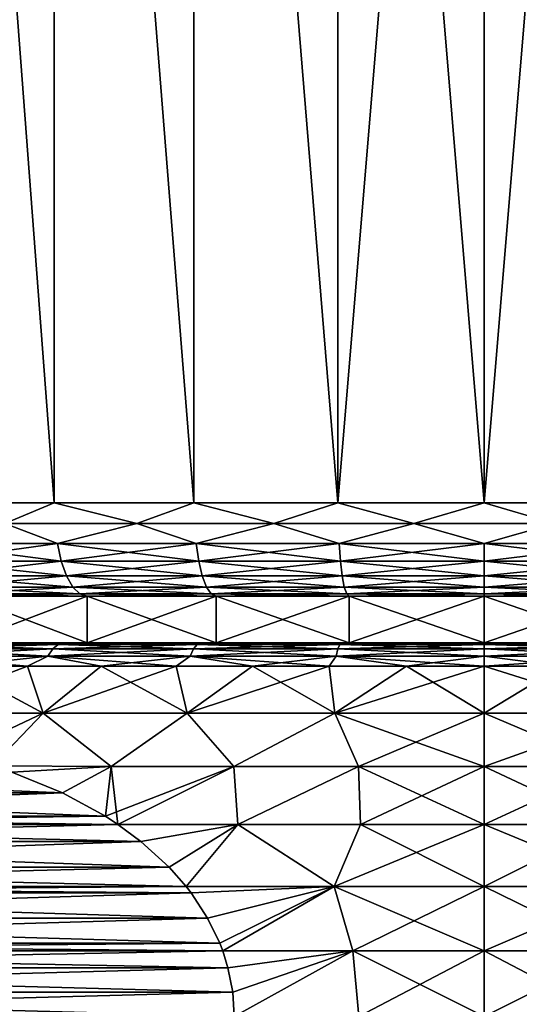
# Model space of a CAD drawing. Header units: metres. Extents: x -109 to 109, y -314 to 82.
# Tile 178 of 191: x 71.67 to 77.02, y 46.63 to 57.17. Entities that reach past the tile are written whole.
import ezdxf

# ---------------------------------------------------------------- set-up
doc = ezdxf.new("R2010")
doc.units = ezdxf.units.M
doc.layers.add('solid_504261_XXX', color=7, linetype='CONTINUOUS')

msp = doc.modelspace()

# ---------------------------------------------------------------- linework, layer by layer
at = {"layer": 'solid_504261_XXX'}
for points in [[(70.612213, 70.800003, 196.061127), (70.60611, 52, 196.057938), (72.037643, 52, 196.702209)], [(70.612213, 70.800003, 173.032883), (72.037643, 52, 172.391785), (70.60611, 52, 173.036072)], [(72.042473, 70.800003, 196.704041), (70.612213, 70.800003, 196.061127), (72.037643, 52, 196.702209)], [(70.612213, 70.800003, 173.032883), (72.042473, 70.800003, 172.389954), (72.037643, 52, 172.391785)], [(72.042473, 70.800003, 196.704041), (72.037643, 52, 196.702209), (73.5364, 52, 197.16925)], [(72.042473, 70.800003, 172.389954), (73.5364, 52, 171.924759), (72.037643, 52, 172.391785)], [(73.539749, 70.800003, 197.170059), (72.042473, 70.800003, 196.704041), (73.5364, 52, 197.16925)], [(72.042473, 70.800003, 172.389954), (73.539749, 70.800003, 171.92395), (73.5364, 52, 171.924759)], [(73.539749, 70.800003, 197.170059), (73.5364, 52, 197.16925), (75.080528, 52, 197.452209)], [(73.539749, 70.800003, 171.92395), (75.080528, 52, 171.641785), (73.5364, 52, 171.924759)], [(75.082237, 70.800003, 197.452423), (73.539749, 70.800003, 197.170059), (75.080528, 52, 197.452209)], [(73.539749, 70.800003, 171.92395), (75.082237, 70.800003, 171.641571), (75.080528, 52, 171.641785)], [(75.082237, 70.800003, 197.452423), (75.080528, 52, 197.452209), (76.647499, 52, 197.546997)], [(76.647499, 70.800003, 171.547012), (76.647499, 52, 171.546997), (75.080528, 52, 171.641785)], [(75.082237, 70.800003, 171.641571), (76.647499, 70.800003, 171.547012), (75.080528, 52, 171.641785)], [(76.647499, 70.800003, 197.546982), (75.082237, 70.800003, 197.452423), (76.647499, 52, 197.546997)], [(76.647499, 70.800003, 197.546982), (76.647499, 52, 197.546997), (78.214478, 52, 197.452209)], [(78.212769, 70.800003, 197.452423), (76.647499, 70.800003, 197.546982), (78.214478, 52, 197.452209)], [(78.212769, 70.800003, 171.641571), (78.214478, 52, 171.641785), (76.647499, 52, 171.546997)], [(76.647499, 70.800003, 171.547012), (78.212769, 70.800003, 171.641571), (76.647499, 52, 171.546997)], [(71.508392, 51.777477, 196.460785), (72.037643, 52, 196.702209), (70.60611, 52, 196.057938)], [(71.508392, 51.777477, 172.633209), (70.60611, 52, 173.036072), (72.037643, 52, 172.391785)], [(71.508392, 51.777477, 196.460785), (72.926247, 51.777477, 196.976852), (72.037643, 52, 196.702209)], [(72.926247, 51.777477, 172.117157), (71.508392, 51.777477, 172.633209), (72.037643, 52, 172.391785)], [(72.926247, 51.777477, 196.976852), (73.5364, 52, 197.16925), (72.037643, 52, 196.702209)], [(72.926247, 51.777477, 172.117157), (72.037643, 52, 172.391785), (73.5364, 52, 171.924759)], [(72.926247, 51.777477, 196.976852), (74.394424, 51.777477, 197.324814), (73.5364, 52, 197.16925)], [(74.394424, 51.777477, 171.769196), (72.926247, 51.777477, 172.117157), (73.5364, 52, 171.924759)], [(74.394424, 51.777477, 197.324814), (75.080528, 52, 197.452209), (73.5364, 52, 197.16925)], [(74.394424, 51.777477, 171.769196), (73.5364, 52, 171.924759), (75.080528, 52, 171.641785)], [(74.394424, 51.777477, 197.324814), (75.893074, 51.777477, 197.499969), (75.080528, 52, 197.452209)], [(75.893074, 51.777477, 171.594025), (74.394424, 51.777477, 171.769196), (75.080528, 52, 171.641785)], [(75.893074, 51.777477, 197.499969), (76.647499, 52, 197.546997), (75.080528, 52, 197.452209)], [(75.893074, 51.777477, 171.594025), (75.080528, 52, 171.641785), (76.647499, 52, 171.546997)], [(75.893074, 51.777477, 197.499969), (77.401924, 51.777477, 197.499969), (76.647499, 52, 197.546997)], [(77.401924, 51.777477, 171.594025), (75.893074, 51.777477, 171.594025), (76.647499, 52, 171.546997)], [(77.401924, 51.777477, 197.499969), (78.214478, 52, 197.452209), (76.647499, 52, 197.546997)], [(77.401924, 51.777477, 171.594025), (76.647499, 52, 171.546997), (78.214478, 52, 171.641785)], [(72.072784, 51.565914, 172.484482), (70.652168, 51.565914, 173.12384), (71.508392, 51.777477, 172.633209)], [(70.652168, 51.565914, 195.970154), (72.072784, 51.565914, 196.609528), (71.508392, 51.777477, 196.460785)], [(72.072784, 51.565914, 172.484482), (71.508392, 51.777477, 172.633209), (72.926247, 51.777477, 172.117157)], [(72.072784, 51.565914, 196.609528), (72.926247, 51.777477, 196.976852), (71.508392, 51.777477, 196.460785)], [(73.56012, 51.565914, 172.021011), (72.072784, 51.565914, 172.484482), (72.926247, 51.777477, 172.117157)], [(72.072784, 51.565914, 196.609528), (73.56012, 51.565914, 197.072998), (72.926247, 51.777477, 196.976852)], [(73.56012, 51.565914, 172.021011), (72.926247, 51.777477, 172.117157), (74.394424, 51.777477, 171.769196)], [(73.56012, 51.565914, 197.072998), (74.394424, 51.777477, 197.324814), (72.926247, 51.777477, 196.976852)], [(75.092468, 51.565914, 171.740189), (73.56012, 51.565914, 172.021011), (74.394424, 51.777477, 171.769196)], [(73.56012, 51.565914, 197.072998), (75.092468, 51.565914, 197.353806), (74.394424, 51.777477, 197.324814)], [(75.092468, 51.565914, 171.740189), (74.394424, 51.777477, 171.769196), (75.893074, 51.777477, 171.594025)], [(75.092468, 51.565914, 197.353806), (75.893074, 51.777477, 197.499969), (74.394424, 51.777477, 197.324814)], [(76.647499, 51.565914, 171.646133), (75.092468, 51.565914, 171.740189), (75.893074, 51.777477, 171.594025)], [(75.092468, 51.565914, 197.353806), (76.647499, 51.565914, 197.447876), (75.893074, 51.777477, 197.499969)], [(76.647499, 51.565914, 171.646133), (75.893074, 51.777477, 171.594025), (77.401924, 51.777477, 171.594025)], [(76.647499, 51.565914, 197.447876), (77.401924, 51.777477, 197.499969), (75.893074, 51.777477, 197.499969)], [(78.20253, 51.565914, 171.740189), (76.647499, 51.565914, 171.646133), (77.401924, 51.777477, 171.594025)], [(76.647499, 51.565914, 197.447876), (78.20253, 51.565914, 197.353806), (77.401924, 51.777477, 197.499969)], [(70.707619, 51.37616, 173.229492), (70.652168, 51.565914, 173.12384), (72.072784, 51.565914, 172.484482)], [(72.115097, 51.37616, 196.497955), (72.072784, 51.565914, 196.609528), (70.652168, 51.565914, 195.970154)], [(70.707619, 51.37616, 195.864502), (72.115097, 51.37616, 196.497955), (70.652168, 51.565914, 195.970154)], [(72.115097, 51.37616, 172.596039), (70.707619, 51.37616, 173.229492), (72.072784, 51.565914, 172.484482)], [(72.115097, 51.37616, 172.596039), (72.072784, 51.565914, 172.484482), (73.56012, 51.565914, 172.021011)], [(73.588676, 51.37616, 196.957138), (73.56012, 51.565914, 197.072998), (72.072784, 51.565914, 196.609528)], [(72.115097, 51.37616, 196.497955), (73.588676, 51.37616, 196.957138), (72.072784, 51.565914, 196.609528)], [(73.588676, 51.37616, 172.136856), (72.115097, 51.37616, 172.596039), (73.56012, 51.565914, 172.021011)], [(73.588676, 51.37616, 172.136856), (73.56012, 51.565914, 172.021011), (75.092468, 51.565914, 171.740189)], [(75.106857, 51.37616, 197.235367), (75.092468, 51.565914, 197.353806), (73.56012, 51.565914, 197.072998)], [(73.588676, 51.37616, 196.957138), (75.106857, 51.37616, 197.235367), (73.56012, 51.565914, 197.072998)], [(75.106857, 51.37616, 171.858643), (73.588676, 51.37616, 172.136856), (75.092468, 51.565914, 171.740189)], [(75.106857, 51.37616, 171.858643), (75.092468, 51.565914, 171.740189), (76.647499, 51.565914, 171.646133)], [(76.647499, 51.37616, 197.328552), (76.647499, 51.565914, 197.447876), (75.092468, 51.565914, 197.353806)], [(75.106857, 51.37616, 197.235367), (76.647499, 51.37616, 197.328552), (75.092468, 51.565914, 197.353806)], [(76.647499, 51.37616, 171.765442), (75.106857, 51.37616, 171.858643), (76.647499, 51.565914, 171.646133)], [(76.647499, 51.37616, 171.765442), (76.647499, 51.565914, 171.646133), (78.20253, 51.565914, 171.740189)], [(78.188148, 51.37616, 171.858643), (76.647499, 51.37616, 171.765442), (78.20253, 51.565914, 171.740189)], [(78.188148, 51.37616, 197.235367), (78.20253, 51.565914, 197.353806), (76.647499, 51.565914, 197.447876)], [(76.647499, 51.37616, 197.328552), (78.188148, 51.37616, 197.235367), (76.647499, 51.565914, 197.447876)], [(70.781319, 51.217751, 173.369919), (70.707619, 51.37616, 173.229492), (72.115097, 51.37616, 172.596039)], [(72.171333, 51.217751, 196.34967), (72.115097, 51.37616, 196.497955), (70.707619, 51.37616, 195.864502)], [(70.781319, 51.217751, 195.724075), (72.171333, 51.217751, 196.34967), (70.707619, 51.37616, 195.864502)], [(72.171333, 51.217751, 172.744324), (70.781319, 51.217751, 173.369919), (72.115097, 51.37616, 172.596039)], [(72.171333, 51.217751, 172.744324), (72.115097, 51.37616, 172.596039), (73.588676, 51.37616, 172.136856)], [(73.626625, 51.217751, 196.803162), (73.588676, 51.37616, 196.957138), (72.115097, 51.37616, 196.497955)], [(72.171333, 51.217751, 196.34967), (73.626625, 51.217751, 196.803162), (72.115097, 51.37616, 196.497955)], [(73.626625, 51.217751, 172.290833), (72.171333, 51.217751, 172.744324), (73.588676, 51.37616, 172.136856)], [(73.626625, 51.217751, 172.290833), (73.588676, 51.37616, 172.136856), (75.106857, 51.37616, 171.858643)], [(75.125969, 51.217751, 197.077927), (75.106857, 51.37616, 197.235367), (73.588676, 51.37616, 196.957138)], [(73.626625, 51.217751, 196.803162), (75.125969, 51.217751, 197.077927), (73.588676, 51.37616, 196.957138)], [(75.125969, 51.217751, 172.016068), (73.626625, 51.217751, 172.290833), (75.106857, 51.37616, 171.858643)], [(75.125969, 51.217751, 172.016068), (75.106857, 51.37616, 171.858643), (76.647499, 51.37616, 171.765442)], [(76.647499, 51.217751, 197.169968), (76.647499, 51.37616, 197.328552), (75.106857, 51.37616, 197.235367)], [(75.125969, 51.217751, 197.077927), (76.647499, 51.217751, 197.169968), (75.106857, 51.37616, 197.235367)], [(76.647499, 51.217751, 171.924042), (75.125969, 51.217751, 172.016068), (76.647499, 51.37616, 171.765442)], [(76.647499, 51.217751, 171.924042), (76.647499, 51.37616, 171.765442), (78.188148, 51.37616, 171.858643)], [(78.169029, 51.217751, 172.016068), (76.647499, 51.217751, 171.924042), (78.188148, 51.37616, 171.858643)], [(78.169029, 51.217751, 197.077927), (78.188148, 51.37616, 197.235367), (76.647499, 51.37616, 197.328552)], [(76.647499, 51.217751, 197.169968), (78.169029, 51.217751, 197.077927), (76.647499, 51.37616, 197.328552)], [(70.86956, 51.09864, 173.538055), (70.781319, 51.217751, 173.369919), (72.171333, 51.217751, 172.744324)], [(72.23867, 51.09864, 196.172134), (72.171333, 51.217751, 196.34967), (70.781319, 51.217751, 195.724075)], [(70.86956, 51.09864, 195.555939), (72.23867, 51.09864, 196.172134), (70.781319, 51.217751, 195.724075)], [(72.23867, 51.09864, 172.921875), (70.86956, 51.09864, 173.538055), (72.171333, 51.217751, 172.744324)], [(72.23867, 51.09864, 172.921875), (72.171333, 51.217751, 172.744324), (73.626625, 51.217751, 172.290833)], [(73.672073, 51.09864, 196.61879), (73.626625, 51.217751, 196.803162), (72.171333, 51.217751, 196.34967)], [(72.23867, 51.09864, 196.172134), (73.672073, 51.09864, 196.61879), (72.171333, 51.217751, 196.34967)], [(73.672073, 51.09864, 172.475204), (72.23867, 51.09864, 172.921875), (73.626625, 51.217751, 172.290833)], [(73.672073, 51.09864, 172.475204), (73.626625, 51.217751, 172.290833), (75.125969, 51.217751, 172.016068)], [(75.148857, 51.09864, 196.88942), (75.125969, 51.217751, 197.077927), (73.626625, 51.217751, 196.803162)], [(73.672073, 51.09864, 196.61879), (75.148857, 51.09864, 196.88942), (73.626625, 51.217751, 196.803162)], [(75.148857, 51.09864, 172.204575), (73.672073, 51.09864, 172.475204), (75.125969, 51.217751, 172.016068)], [(75.148857, 51.09864, 172.204575), (75.125969, 51.217751, 172.016068), (76.647499, 51.217751, 171.924042)], [(76.647499, 51.09864, 196.980072), (76.647499, 51.217751, 197.169968), (75.125969, 51.217751, 197.077927)], [(75.148857, 51.09864, 196.88942), (76.647499, 51.09864, 196.980072), (75.125969, 51.217751, 197.077927)], [(76.647499, 51.09864, 172.113922), (75.148857, 51.09864, 172.204575), (76.647499, 51.217751, 171.924042)], [(76.647499, 51.09864, 172.113922), (76.647499, 51.217751, 171.924042), (78.169029, 51.217751, 172.016068)], [(78.146141, 51.09864, 172.204575), (76.647499, 51.09864, 172.113922), (78.169029, 51.217751, 172.016068)], [(78.146141, 51.09864, 196.88942), (78.169029, 51.217751, 197.077927), (76.647499, 51.217751, 197.169968)], [(76.647499, 51.09864, 196.980072), (78.146141, 51.09864, 196.88942), (76.647499, 51.217751, 197.169968)], [(72.23867, 51.09864, 172.921875), (70.967918, 51.024822, 173.725464), (70.86956, 51.09864, 173.538055)], [(70.86956, 51.09864, 195.555939), (70.967918, 51.024822, 195.36853), (72.313721, 51.024822, 195.974228)], [(70.86956, 51.09864, 195.555939), (72.313721, 51.024822, 195.974228), (72.23867, 51.09864, 196.172134)], [(72.23867, 51.09864, 172.921875), (72.313721, 51.024822, 173.119766), (70.967918, 51.024822, 173.725464)], [(73.672073, 51.09864, 172.475204), (72.313721, 51.024822, 173.119766), (72.23867, 51.09864, 172.921875)], [(72.23867, 51.09864, 196.172134), (72.313721, 51.024822, 195.974228), (73.722725, 51.024822, 196.4133)], [(72.23867, 51.09864, 196.172134), (73.722725, 51.024822, 196.4133), (73.672073, 51.09864, 196.61879)], [(73.672073, 51.09864, 172.475204), (73.722725, 51.024822, 172.68071), (72.313721, 51.024822, 173.119766)], [(75.148857, 51.09864, 172.204575), (73.722725, 51.024822, 172.68071), (73.672073, 51.09864, 172.475204)], [(73.672073, 51.09864, 196.61879), (73.722725, 51.024822, 196.4133), (75.17437, 51.024822, 196.679321)], [(73.672073, 51.09864, 196.61879), (75.17437, 51.024822, 196.679321), (75.148857, 51.09864, 196.88942)], [(75.148857, 51.09864, 172.204575), (75.17437, 51.024822, 172.414688), (73.722725, 51.024822, 172.68071)], [(76.647499, 51.09864, 172.113922), (75.17437, 51.024822, 172.414688), (75.148857, 51.09864, 172.204575)], [(75.148857, 51.09864, 196.88942), (75.17437, 51.024822, 196.679321), (76.647499, 51.024822, 196.768433)], [(75.148857, 51.09864, 196.88942), (76.647499, 51.024822, 196.768433), (76.647499, 51.09864, 196.980072)], [(76.647499, 51.09864, 172.113922), (76.647499, 51.024822, 172.325577), (75.17437, 51.024822, 172.414688)], [(78.146141, 51.09864, 172.204575), (78.120628, 51.024822, 172.414688), (76.647499, 51.024822, 172.325577)], [(78.146141, 51.09864, 172.204575), (76.647499, 51.024822, 172.325577), (76.647499, 51.09864, 172.113922)], [(76.647499, 51.09864, 196.980072), (76.647499, 51.024822, 196.768433), (78.120628, 51.024822, 196.679321)], [(76.647499, 51.09864, 196.980072), (78.120628, 51.024822, 196.679321), (78.146141, 51.09864, 196.88942)], [(70.967918, 51.024822, 173.725464), (72.313721, 51.024822, 173.119766), (71.070801, 51, 173.921539)], [(70.967918, 51.024822, 195.36853), (71.070801, 51, 195.172455), (72.392387, 51, 195.767258)], [(72.313721, 51.024822, 195.974228), (70.967918, 51.024822, 195.36853), (72.392387, 51, 195.767258)], [(72.313721, 51.024822, 173.119766), (72.392387, 51, 173.326752), (71.070801, 51, 173.921539)], [(71.070831, 50.5, 173.921539), (71.070801, 51, 173.921539), (72.392387, 51, 173.326752)], [(72.392242, 50.5, 195.767197), (72.392387, 51, 195.767258), (71.070801, 51, 195.172455)], [(71.070831, 50.5, 195.172455), (72.392242, 50.5, 195.767197), (71.070801, 51, 195.172455)], [(72.392242, 50.5, 173.326813), (71.070831, 50.5, 173.921539), (72.392387, 51, 173.326752)], [(72.313721, 51.024822, 173.119766), (73.722725, 51.024822, 172.68071), (72.392387, 51, 173.326752)], [(72.313721, 51.024822, 195.974228), (72.392387, 51, 195.767258), (73.775703, 51, 196.198303)], [(73.722725, 51.024822, 196.4133), (72.313721, 51.024822, 195.974228), (73.775703, 51, 196.198303)], [(72.392242, 50.5, 173.326813), (72.392387, 51, 173.326752), (73.775703, 51, 172.895706)], [(73.775719, 50.5, 172.895706), (72.392242, 50.5, 173.326813), (73.775703, 51, 172.895706)], [(72.392242, 50.5, 195.767197), (73.775719, 50.5, 196.198288), (72.392387, 51, 195.767258)], [(73.722725, 51.024822, 172.68071), (73.775703, 51, 172.895706), (72.392387, 51, 173.326752)], [(73.775719, 50.5, 196.198288), (73.775703, 51, 196.198303), (72.392387, 51, 195.767258)], [(73.722725, 51.024822, 172.68071), (75.17437, 51.024822, 172.414688), (73.775703, 51, 172.895706)], [(73.722725, 51.024822, 196.4133), (73.775703, 51, 196.198303), (75.200874, 51, 196.459488)], [(75.17437, 51.024822, 196.679321), (73.722725, 51.024822, 196.4133), (75.200874, 51, 196.459488)], [(75.17437, 51.024822, 172.414688), (75.200874, 51, 172.634521), (73.775703, 51, 172.895706)], [(73.775719, 50.5, 172.895706), (73.775703, 51, 172.895706), (75.200874, 51, 172.634521)], [(75.201057, 50.5, 196.459503), (75.200874, 51, 196.459488), (73.775703, 51, 196.198303)], [(73.775719, 50.5, 196.198288), (75.201057, 50.5, 196.459503), (73.775703, 51, 196.198303)], [(75.201057, 50.5, 172.634491), (73.775719, 50.5, 172.895706), (75.200874, 51, 172.634521)], [(75.17437, 51.024822, 172.414688), (76.647499, 51.024822, 172.325577), (75.200874, 51, 172.634521)], [(75.17437, 51.024822, 196.679321), (75.200874, 51, 196.459488), (76.647499, 51, 196.546997)], [(76.647499, 51.024822, 196.768433), (75.17437, 51.024822, 196.679321), (76.647499, 51, 196.546997)], [(76.647499, 51.024822, 172.325577), (76.647499, 51, 172.546997), (75.200874, 51, 172.634521)], [(75.201057, 50.5, 172.634491), (75.200874, 51, 172.634521), (76.647499, 51, 172.546997)], [(76.647499, 50.5, 196.546982), (76.647499, 51, 196.546997), (75.200874, 51, 196.459488)], [(75.201057, 50.5, 196.459503), (76.647499, 50.5, 196.546982), (75.200874, 51, 196.459488)], [(76.647499, 50.5, 172.547012), (75.201057, 50.5, 172.634491), (76.647499, 51, 172.546997)], [(78.120628, 51.024822, 172.414688), (78.094124, 51, 172.634521), (76.647499, 51, 172.546997)], [(76.647499, 51.024822, 172.325577), (78.120628, 51.024822, 172.414688), (76.647499, 51, 172.546997)], [(76.647499, 51.024822, 196.768433), (76.647499, 51, 196.546997), (78.094124, 51, 196.459488)], [(78.120628, 51.024822, 196.679321), (76.647499, 51.024822, 196.768433), (78.094124, 51, 196.459488)], [(76.647499, 50.5, 172.547012), (76.647499, 51, 172.546997), (78.094124, 51, 172.634521)], [(78.093941, 50.5, 172.634491), (76.647499, 50.5, 172.547012), (78.094124, 51, 172.634521)], [(78.093941, 50.5, 196.459503), (78.094124, 51, 196.459488), (76.647499, 51, 196.546997)], [(76.647499, 50.5, 196.546982), (78.093941, 50.5, 196.459503), (76.647499, 51, 196.546997)], [(72.023766, 50.435352, 171.33313), (71.9701, 50.356464, 171.179764), (70.502861, 50.356464, 171.787521)], [(70.573357, 50.435352, 171.933914), (72.023766, 50.435352, 171.33313), (70.502861, 50.356464, 171.787521)], [(70.573357, 50.435352, 197.160095), (70.502861, 50.356464, 197.306473), (71.9701, 50.356464, 197.91423)], [(70.526184, 50.5, 196.742737), (71.98381, 50.5, 197.371048), (71.070831, 50.5, 195.172455)], [(71.98381, 50.5, 171.722946), (70.526184, 50.5, 172.351257), (71.070831, 50.5, 173.921539)], [(70.648857, 50.483723, 197.003296), (71.98381, 50.5, 197.371048), (70.526184, 50.5, 196.742737)], [(70.648857, 50.483723, 172.090698), (70.526184, 50.5, 172.351257), (71.98381, 50.5, 171.722946)], [(72.081245, 50.483723, 171.497391), (72.023766, 50.435352, 171.33313), (70.573357, 50.435352, 171.933914)], [(70.648857, 50.483723, 172.090698), (72.081245, 50.483723, 171.497391), (70.573357, 50.435352, 171.933914)], [(70.648857, 50.483723, 197.003296), (70.573357, 50.435352, 197.160095), (72.023766, 50.435352, 197.760864)], [(72.023766, 50.435352, 197.760864), (70.573357, 50.435352, 197.160095), (71.9701, 50.356464, 197.91423)], [(72.081245, 50.483723, 197.596619), (71.98381, 50.5, 197.371048), (70.648857, 50.483723, 197.003296)], [(70.648857, 50.483723, 172.090698), (71.98381, 50.5, 171.722946), (72.081245, 50.483723, 171.497391)], [(72.081245, 50.483723, 197.596619), (70.648857, 50.483723, 197.003296), (72.023766, 50.435352, 197.760864)], [(71.98381, 50.5, 197.371048), (72.392242, 50.5, 195.767197), (71.070831, 50.5, 195.172455)], [(71.98381, 50.5, 171.722946), (71.070831, 50.5, 173.921539), (72.392242, 50.5, 173.326813)], [(73.532326, 50.435352, 170.898529), (73.49617, 50.356464, 170.740112), (71.9701, 50.356464, 171.179764)], [(72.023766, 50.435352, 171.33313), (73.532326, 50.435352, 170.898529), (71.9701, 50.356464, 171.179764)], [(72.023766, 50.435352, 197.760864), (71.9701, 50.356464, 197.91423), (73.49617, 50.356464, 198.353882)], [(71.98381, 50.5, 197.371048), (73.504211, 50.5, 197.82579), (72.392242, 50.5, 195.767197)], [(73.504211, 50.5, 171.268204), (71.98381, 50.5, 171.722946), (72.392242, 50.5, 173.326813)], [(72.081245, 50.483723, 197.596619), (73.504211, 50.5, 197.82579), (71.98381, 50.5, 197.371048)], [(72.081245, 50.483723, 171.497391), (71.98381, 50.5, 171.722946), (73.504211, 50.5, 171.268204)], [(73.571045, 50.483723, 171.068176), (73.532326, 50.435352, 170.898529), (72.023766, 50.435352, 171.33313)], [(72.081245, 50.483723, 171.497391), (73.571045, 50.483723, 171.068176), (72.023766, 50.435352, 171.33313)], [(72.081245, 50.483723, 197.596619), (72.023766, 50.435352, 197.760864), (73.532326, 50.435352, 198.19548)], [(73.532326, 50.435352, 198.19548), (72.023766, 50.435352, 197.760864), (73.49617, 50.356464, 198.353882)], [(73.571045, 50.483723, 198.025818), (73.504211, 50.5, 197.82579), (72.081245, 50.483723, 197.596619)], [(72.081245, 50.483723, 171.497391), (73.504211, 50.5, 171.268204), (73.571045, 50.483723, 171.068176)], [(73.571045, 50.483723, 198.025818), (72.081245, 50.483723, 197.596619), (73.532326, 50.435352, 198.19548)], [(73.504211, 50.5, 197.82579), (73.775719, 50.5, 196.198288), (72.392242, 50.5, 195.767197)], [(73.504211, 50.5, 171.268204), (72.392242, 50.5, 173.326813), (73.775719, 50.5, 172.895706)], [(75.080055, 50.435352, 170.635559), (75.061867, 50.356464, 170.474091), (73.49617, 50.356464, 170.740112)], [(73.532326, 50.435352, 170.898529), (75.080055, 50.435352, 170.635559), (73.49617, 50.356464, 170.740112)], [(73.532326, 50.435352, 198.19548), (73.49617, 50.356464, 198.353882), (75.061867, 50.356464, 198.619904)], [(73.504211, 50.5, 197.82579), (75.067711, 50.5, 198.100967), (73.775719, 50.5, 196.198288)], [(75.067711, 50.5, 170.993027), (73.504211, 50.5, 171.268204), (73.775719, 50.5, 172.895706)], [(73.571045, 50.483723, 198.025818), (75.067711, 50.5, 198.100967), (73.504211, 50.5, 197.82579)], [(73.571045, 50.483723, 171.068176), (73.504211, 50.5, 171.268204), (75.067711, 50.5, 170.993027)], [(75.099541, 50.483723, 170.808472), (75.080055, 50.435352, 170.635559), (73.532326, 50.435352, 170.898529)], [(73.571045, 50.483723, 171.068176), (75.099541, 50.483723, 170.808472), (73.532326, 50.435352, 170.898529)], [(73.571045, 50.483723, 198.025818), (73.532326, 50.435352, 198.19548), (75.080055, 50.435352, 198.45845)], [(75.080055, 50.435352, 198.45845), (73.532326, 50.435352, 198.19548), (75.061867, 50.356464, 198.619904)], [(75.099541, 50.483723, 198.285522), (75.067711, 50.5, 198.100967), (73.571045, 50.483723, 198.025818)], [(73.571045, 50.483723, 171.068176), (75.067711, 50.5, 170.993027), (75.099541, 50.483723, 170.808472)], [(75.099541, 50.483723, 198.285522), (73.571045, 50.483723, 198.025818), (75.080055, 50.435352, 198.45845)], [(75.067711, 50.5, 198.100967), (75.201057, 50.5, 196.459503), (73.775719, 50.5, 196.198288)], [(75.067711, 50.5, 170.993027), (73.775719, 50.5, 172.895706), (75.201057, 50.5, 172.634491)], [(76.647499, 50.435352, 170.547531), (76.647499, 50.356464, 170.38504), (75.061867, 50.356464, 170.474091)], [(75.080055, 50.435352, 170.635559), (76.647499, 50.435352, 170.547531), (75.061867, 50.356464, 170.474091)], [(75.080055, 50.435352, 198.45845), (75.061867, 50.356464, 198.619904), (76.647499, 50.356464, 198.708954)], [(75.067711, 50.5, 198.100967), (76.647499, 50.5, 198.192749), (75.201057, 50.5, 196.459503)], [(75.067711, 50.5, 170.993027), (75.201057, 50.5, 172.634491), (76.647499, 50.5, 172.547012)], [(76.647499, 50.5, 170.901245), (75.067711, 50.5, 170.993027), (76.647499, 50.5, 172.547012)], [(76.647499, 50.483723, 198.372452), (76.647499, 50.5, 198.192749), (75.067711, 50.5, 198.100967)], [(75.099541, 50.483723, 198.285522), (76.647499, 50.483723, 198.372452), (75.067711, 50.5, 198.100967)], [(75.099541, 50.483723, 170.808472), (75.067711, 50.5, 170.993027), (76.647499, 50.5, 170.901245)], [(75.099541, 50.483723, 198.285522), (75.080055, 50.435352, 198.45845), (76.647499, 50.435352, 198.546478)], [(76.647499, 50.483723, 170.721542), (76.647499, 50.435352, 170.547531), (75.080055, 50.435352, 170.635559)], [(75.099541, 50.483723, 170.808472), (76.647499, 50.483723, 170.721542), (75.080055, 50.435352, 170.635559)], [(75.080055, 50.435352, 198.45845), (76.647499, 50.356464, 198.708954), (76.647499, 50.435352, 198.546478)], [(75.099541, 50.483723, 170.808472), (76.647499, 50.5, 170.901245), (76.647499, 50.483723, 170.721542)], [(75.099541, 50.483723, 198.285522), (76.647499, 50.435352, 198.546478), (76.647499, 50.483723, 198.372452)], [(76.647499, 50.5, 198.192749), (76.647499, 50.5, 196.546982), (75.201057, 50.5, 196.459503)], [(78.227287, 50.5, 198.100967), (78.093941, 50.5, 196.459503), (76.647499, 50.5, 196.546982)], [(78.227287, 50.5, 198.100967), (76.647499, 50.5, 196.546982), (76.647499, 50.5, 198.192749)], [(76.647499, 50.5, 170.901245), (76.647499, 50.5, 172.547012), (78.093941, 50.5, 172.634491)], [(78.227287, 50.5, 170.993027), (76.647499, 50.5, 170.901245), (78.093941, 50.5, 172.634491)], [(78.195457, 50.483723, 198.285522), (78.227287, 50.5, 198.100967), (76.647499, 50.5, 198.192749)], [(78.195457, 50.483723, 198.285522), (76.647499, 50.5, 198.192749), (76.647499, 50.483723, 198.372452)], [(76.647499, 50.483723, 170.721542), (76.647499, 50.5, 170.901245), (78.227287, 50.5, 170.993027)], [(78.195457, 50.483723, 170.808472), (76.647499, 50.483723, 170.721542), (78.227287, 50.5, 170.993027)], [(78.214943, 50.435352, 198.45845), (76.647499, 50.483723, 198.372452), (76.647499, 50.435352, 198.546478)], [(78.195457, 50.483723, 170.808472), (76.647499, 50.435352, 170.547531), (76.647499, 50.483723, 170.721542)], [(78.195457, 50.483723, 170.808472), (78.214943, 50.435352, 170.635559), (76.647499, 50.435352, 170.547531)], [(78.195457, 50.483723, 198.285522), (76.647499, 50.483723, 198.372452), (78.214943, 50.435352, 198.45845)], [(78.214943, 50.435352, 170.635559), (76.647499, 50.356464, 170.38504), (76.647499, 50.435352, 170.547531)], [(78.214943, 50.435352, 170.635559), (78.233139, 50.356464, 170.474091), (76.647499, 50.356464, 170.38504)], [(78.233139, 50.356464, 198.619904), (76.647499, 50.435352, 198.546478), (76.647499, 50.356464, 198.708954)], [(78.214943, 50.435352, 198.45845), (76.647499, 50.435352, 198.546478), (78.233139, 50.356464, 198.619904)], [(70.502861, 50.356464, 171.787521), (71.9701, 50.356464, 171.179764), (70.980713, 50.25, 171.409912)], [(70.502861, 50.356464, 197.306473), (70.980713, 50.25, 197.684097), (71.75415, 50.25, 197.991364)], [(71.9701, 50.356464, 197.91423), (70.502861, 50.356464, 197.306473), (71.75415, 50.25, 197.991364)], [(71.9701, 50.356464, 171.179764), (71.75415, 50.25, 171.102646), (70.980713, 50.25, 171.409912)], [(71.9701, 50.356464, 171.179764), (72.544151, 50.25, 170.840866), (71.75415, 50.25, 171.102646)], [(71.9701, 50.356464, 197.91423), (71.75415, 50.25, 197.991364), (72.544151, 50.25, 198.253143)], [(71.9701, 50.356464, 171.179764), (73.49617, 50.356464, 170.740112), (72.544151, 50.25, 170.840866)], [(71.9701, 50.356464, 197.91423), (72.544151, 50.25, 198.253143), (73.348038, 50.25, 198.468536)], [(73.49617, 50.356464, 198.353882), (71.9701, 50.356464, 197.91423), (73.348038, 50.25, 198.468536)], [(73.49617, 50.356464, 170.740112), (73.348038, 50.25, 170.625458), (72.544151, 50.25, 170.840866)], [(73.49617, 50.356464, 170.740112), (74.163086, 50.25, 170.457169), (73.348038, 50.25, 170.625458)], [(73.49617, 50.356464, 198.353882), (73.348038, 50.25, 198.468536), (74.163086, 50.25, 198.636826)], [(73.49617, 50.356464, 170.740112), (75.061867, 50.356464, 170.474091), (74.163086, 50.25, 170.457169)], [(73.49617, 50.356464, 198.353882), (74.163086, 50.25, 198.636826), (74.986534, 50.25, 198.757446)], [(75.061867, 50.356464, 198.619904), (73.49617, 50.356464, 198.353882), (74.986534, 50.25, 198.757446)], [(75.061867, 50.356464, 170.474091), (74.986534, 50.25, 170.336548), (74.163086, 50.25, 170.457169)], [(75.061867, 50.356464, 170.474091), (75.815613, 50.25, 170.264023), (74.986534, 50.25, 170.336548)], [(75.061867, 50.356464, 198.619904), (74.986534, 50.25, 198.757446), (75.815613, 50.25, 198.829987)], [(75.061867, 50.356464, 170.474091), (76.647499, 50.356464, 170.38504), (75.815613, 50.25, 170.264023)], [(75.061867, 50.356464, 198.619904), (75.815613, 50.25, 198.829987), (76.647499, 50.25, 198.854187)], [(76.647499, 50.356464, 198.708954), (75.061867, 50.356464, 198.619904), (76.647499, 50.25, 198.854187)], [(76.647499, 50.356464, 170.38504), (76.647499, 50.25, 170.239807), (75.815613, 50.25, 170.264023)], [(78.233139, 50.356464, 170.474091), (76.647499, 50.25, 170.239807), (76.647499, 50.356464, 170.38504)], [(78.233139, 50.356464, 170.474091), (77.479385, 50.25, 170.264023), (76.647499, 50.25, 170.239807)], [(77.479385, 50.25, 198.829987), (76.647499, 50.356464, 198.708954), (76.647499, 50.25, 198.854187)], [(78.233139, 50.356464, 198.619904), (76.647499, 50.356464, 198.708954), (77.479385, 50.25, 198.829987)], [(71.75415, 50.25, 171.102646), (71.921043, 49.746708, 170.519379), (70.432098, 49.746708, 171.112625)], [(70.980713, 50.25, 171.409912), (71.75415, 50.25, 171.102646), (70.432098, 49.746708, 171.112625)], [(70.980713, 50.25, 197.684097), (70.432098, 49.746708, 197.981369), (71.921043, 49.746708, 198.574615)], [(71.75415, 50.25, 197.991364), (70.980713, 50.25, 197.684097), (71.921043, 49.746708, 198.574615)], [(71.75415, 50.25, 171.102646), (72.544151, 50.25, 170.840866), (71.921043, 49.746708, 170.519379)], [(72.544151, 50.25, 198.253143), (71.75415, 50.25, 197.991364), (71.921043, 49.746708, 198.574615)], [(73.348038, 50.25, 170.625458), (73.465401, 49.746708, 170.090591), (71.921043, 49.746708, 170.519379)], [(72.544151, 50.25, 170.840866), (73.348038, 50.25, 170.625458), (71.921043, 49.746708, 170.519379)], [(72.544151, 50.25, 198.253143), (71.921043, 49.746708, 198.574615), (73.465401, 49.746708, 199.003418)], [(73.348038, 50.25, 198.468536), (72.544151, 50.25, 198.253143), (73.465401, 49.746708, 199.003418)], [(73.348038, 50.25, 170.625458), (74.163086, 50.25, 170.457169), (73.465401, 49.746708, 170.090591)], [(74.163086, 50.25, 198.636826), (73.348038, 50.25, 198.468536), (73.465401, 49.746708, 199.003418)], [(74.986534, 50.25, 170.336548), (75.047073, 49.746708, 169.831284), (73.465401, 49.746708, 170.090591)], [(74.163086, 50.25, 170.457169), (74.986534, 50.25, 170.336548), (73.465401, 49.746708, 170.090591)], [(74.163086, 50.25, 198.636826), (73.465401, 49.746708, 199.003418), (75.047073, 49.746708, 199.262711)], [(74.986534, 50.25, 198.757446), (74.163086, 50.25, 198.636826), (75.047073, 49.746708, 199.262711)], [(74.986534, 50.25, 170.336548), (75.815613, 50.25, 170.264023), (75.047073, 49.746708, 169.831284)], [(75.815613, 50.25, 198.829987), (74.986534, 50.25, 198.757446), (75.047073, 49.746708, 199.262711)], [(76.647499, 50.25, 170.239807), (76.647499, 49.746708, 169.744522), (75.047073, 49.746708, 169.831284)], [(75.815613, 50.25, 170.264023), (76.647499, 50.25, 170.239807), (75.047073, 49.746708, 169.831284)], [(75.815613, 50.25, 198.829987), (75.047073, 49.746708, 199.262711), (76.647499, 49.746708, 199.349487)], [(76.647499, 50.25, 198.854187), (75.815613, 50.25, 198.829987), (76.647499, 49.746708, 199.349487)], [(77.479385, 50.25, 170.264023), (76.647499, 49.746708, 169.744522), (76.647499, 50.25, 170.239807)], [(77.479385, 50.25, 170.264023), (78.247932, 49.746708, 169.831284), (76.647499, 49.746708, 169.744522)], [(78.247932, 49.746708, 199.262711), (76.647499, 50.25, 198.854187), (76.647499, 49.746708, 199.349487)], [(77.479385, 50.25, 198.829987), (76.647499, 50.25, 198.854187), (78.247932, 49.746708, 199.262711)], [(70.432098, 49.746708, 171.112625), (71.921043, 49.746708, 170.519379), (70.959267, 49.295853, 170.51059)], [(71.376678, 49.182835, 198.824402), (71.921043, 49.746708, 198.574615), (70.432098, 49.746708, 197.981369)], [(71.921043, 49.746708, 170.519379), (71.376678, 49.182835, 170.269608), (70.959267, 49.295853, 170.51059)], [(71.921043, 49.746708, 170.519379), (72.649216, 49.178066, 169.859161), (71.376678, 49.182835, 170.269608)], [(71.376678, 49.182835, 198.824402), (72.649216, 49.178066, 199.234848), (71.921043, 49.746708, 198.574615)], [(71.921043, 49.746708, 170.519379), (73.465401, 49.746708, 170.090591), (72.649216, 49.178066, 169.859161)], [(72.649216, 49.178066, 199.234848), (73.465401, 49.746708, 199.003418), (71.921043, 49.746708, 198.574615)], [(73.465401, 49.746708, 170.090591), (73.964424, 49.178066, 169.563004), (72.649216, 49.178066, 169.859161)], [(72.649216, 49.178066, 199.234848), (73.964424, 49.178066, 199.530991), (73.465401, 49.746708, 199.003418)], [(73.465401, 49.746708, 170.090591), (75.047073, 49.746708, 169.831284), (73.964424, 49.178066, 169.563004)], [(73.964424, 49.178066, 199.530991), (75.047073, 49.746708, 199.262711), (73.465401, 49.746708, 199.003418)], [(75.047073, 49.746708, 169.831284), (75.300682, 49.178066, 169.384384), (73.964424, 49.178066, 169.563004)], [(73.964424, 49.178066, 199.530991), (75.300682, 49.178066, 199.709625), (75.047073, 49.746708, 199.262711)], [(75.047073, 49.746708, 169.831284), (76.647499, 49.746708, 169.744522), (75.300682, 49.178066, 169.384384)], [(76.647499, 49.178066, 199.769318), (76.647499, 49.746708, 199.349487), (75.047073, 49.746708, 199.262711)], [(75.300682, 49.178066, 199.709625), (76.647499, 49.178066, 199.769318), (75.047073, 49.746708, 199.262711)], [(76.647499, 49.746708, 169.744522), (76.647499, 49.178066, 169.324677), (75.300682, 49.178066, 169.384384)], [(78.247932, 49.746708, 169.831284), (76.647499, 49.178066, 169.324677), (76.647499, 49.746708, 169.744522)], [(77.994316, 49.178066, 169.384384), (76.647499, 49.178066, 169.324677), (78.247932, 49.746708, 169.831284)], [(77.994316, 49.178066, 199.709625), (76.647499, 49.746708, 199.349487), (76.647499, 49.178066, 199.769318)], [(78.247932, 49.746708, 199.262711), (76.647499, 49.746708, 199.349487), (77.994316, 49.178066, 199.709625)], [(71.583611, 49.115196, 170.150131), (71.376678, 49.182835, 170.269608), (72.649216, 49.178066, 169.859161)], [(71.583618, 49.115196, 198.943878), (72.649216, 49.178066, 199.234848), (71.376678, 49.182835, 198.824402)], [(72.127686, 48.893906, 169.836014), (71.583611, 49.115196, 170.150131), (72.649216, 49.178066, 169.859161)], [(72.127693, 48.893902, 199.257996), (72.649216, 49.178066, 199.234848), (71.583618, 49.115196, 198.943878)], [(72.127686, 48.893906, 169.836014), (72.649216, 49.178066, 169.859161), (72.588753, 48.64328, 169.569809)], [(72.127693, 48.893902, 199.257996), (72.588753, 48.64328, 199.524185), (72.649216, 49.178066, 199.234848)], [(72.588753, 48.64328, 169.569809), (72.649216, 49.178066, 169.859161), (73.964424, 49.178066, 169.563004)], [(72.588753, 48.64328, 169.569809), (73.964424, 49.178066, 169.563004), (72.722046, 48.556458, 169.492859)], [(72.588753, 48.64328, 199.524185), (72.722046, 48.556458, 199.601151), (72.649216, 49.178066, 199.234848)], [(72.722046, 48.556458, 199.601151), (73.964424, 49.178066, 199.530991), (72.649216, 49.178066, 199.234848)], [(72.722046, 48.556458, 169.492859), (73.964424, 49.178066, 169.563004), (74.007782, 48.555901, 169.214813)], [(72.722046, 48.556458, 199.601151), (74.007782, 48.555901, 199.879196), (73.964424, 49.178066, 199.530991)], [(74.007782, 48.555901, 169.214813), (73.964424, 49.178066, 169.563004), (75.300682, 49.178066, 169.384384)], [(74.007782, 48.555901, 199.879196), (75.300682, 49.178066, 199.709625), (73.964424, 49.178066, 199.530991)], [(74.007782, 48.555901, 169.214813), (75.300682, 49.178066, 169.384384), (75.32283, 48.555901, 169.045731)], [(74.007782, 48.555901, 199.879196), (75.32283, 48.555901, 200.048279), (75.300682, 49.178066, 199.709625)], [(75.32283, 48.555901, 169.045731), (75.300682, 49.178066, 169.384384), (76.647499, 49.178066, 169.324677)], [(76.647499, 48.555901, 200.104767), (76.647499, 49.178066, 199.769318), (75.300682, 49.178066, 199.709625)], [(75.32283, 48.555901, 200.048279), (76.647499, 48.555901, 200.104767), (75.300682, 49.178066, 199.709625)], [(75.32283, 48.555901, 169.045731), (76.647499, 49.178066, 169.324677), (76.647499, 48.555901, 168.989227)], [(77.994316, 49.178066, 169.384384), (76.647499, 48.555901, 168.989227), (76.647499, 49.178066, 169.324677)], [(77.972168, 48.555901, 200.048279), (76.647499, 49.178066, 199.769318), (76.647499, 48.555901, 200.104767)], [(77.994316, 49.178066, 199.709625), (76.647499, 49.178066, 199.769318), (77.972168, 48.555901, 200.048279)], [(77.972168, 48.555901, 169.045731), (76.647499, 48.555901, 168.989227), (77.994316, 49.178066, 169.384384)], [(72.127686, 48.893906, 169.836014), (66.167313, 48.893906, 173.277237), (66.711388, 49.1152, 172.963104)], [(72.127693, 48.893902, 199.257996), (71.583618, 49.115196, 198.943878), (66.167313, 48.893902, 195.816772)], [(72.127686, 48.893906, 169.836014), (66.711388, 49.1152, 172.963104), (71.583611, 49.115196, 170.150131)], [(72.127693, 48.893902, 199.257996), (66.167313, 48.893902, 195.816772), (65.706245, 48.64328, 195.550568)], [(72.127693, 48.893902, 199.257996), (65.706245, 48.64328, 195.550568), (72.588753, 48.64328, 199.524185)], [(72.588753, 48.64328, 169.569809), (65.706253, 48.64328, 173.543427), (66.167313, 48.893906, 173.277237)], [(72.127686, 48.893906, 169.836014), (72.588753, 48.64328, 169.569809), (66.167313, 48.893906, 173.277237)], [(72.588753, 48.64328, 199.524185), (65.706245, 48.64328, 195.550568), (65.57296, 48.556458, 195.473618)], [(72.588753, 48.64328, 199.524185), (65.57296, 48.556458, 195.473618), (72.722046, 48.556458, 199.601151)], [(72.722046, 48.556458, 169.492859), (65.57296, 48.556458, 173.620377), (65.706253, 48.64328, 173.543427)], [(72.588753, 48.64328, 169.569809), (72.722046, 48.556458, 169.492859), (65.706253, 48.64328, 173.543427)], [(72.722046, 48.556458, 199.601151), (65.57296, 48.556458, 195.473618), (65.32708, 48.374893, 195.331665)], [(72.967918, 48.374893, 199.743103), (72.722046, 48.556458, 199.601151), (65.32708, 48.374893, 195.331665)], [(72.967918, 48.374889, 169.350906), (65.32708, 48.374889, 173.762344), (65.57296, 48.556458, 173.620377)], [(72.967918, 48.374889, 169.350906), (65.57296, 48.556458, 173.620377), (72.722046, 48.556458, 169.492859)], [(72.967918, 48.374893, 199.743103), (74.007782, 48.555901, 199.879196), (72.722046, 48.556458, 199.601151)], [(72.967918, 48.374889, 169.350906), (72.722046, 48.556458, 169.492859), (74.007782, 48.555901, 169.214813)], [(73.270584, 48.099194, 199.917847), (74.007782, 48.555901, 199.879196), (72.967918, 48.374893, 199.743103)], [(72.967918, 48.374889, 169.350906), (74.007782, 48.555901, 169.214813), (73.270584, 48.099194, 169.176163)], [(73.270584, 48.099194, 199.917847), (73.452972, 47.891918, 200.023148), (74.007782, 48.555901, 199.879196)], [(74.007782, 48.555901, 169.214813), (73.452972, 47.891918, 169.070862), (73.270584, 48.099194, 169.176163)], [(73.452972, 47.891918, 200.023148), (75.038666, 47.892651, 200.267029), (74.007782, 48.555901, 199.879196)], [(74.007782, 48.555901, 169.214813), (75.038666, 47.892651, 168.826981), (73.452972, 47.891918, 169.070862)], [(75.038666, 47.892651, 200.267029), (75.32283, 48.555901, 200.048279), (74.007782, 48.555901, 199.879196)], [(74.007782, 48.555901, 169.214813), (75.32283, 48.555901, 169.045731), (75.038666, 47.892651, 168.826981)], [(75.038666, 47.892651, 200.267029), (76.647499, 47.892651, 200.349136), (75.32283, 48.555901, 200.048279)], [(76.647499, 48.555901, 168.989227), (76.647499, 47.892651, 168.744858), (75.038666, 47.892651, 168.826981)], [(75.32283, 48.555901, 169.045731), (76.647499, 48.555901, 168.989227), (75.038666, 47.892651, 168.826981)], [(76.647499, 47.892651, 200.349136), (76.647499, 48.555901, 200.104767), (75.32283, 48.555901, 200.048279)], [(78.256332, 47.892651, 200.267029), (76.647499, 48.555901, 200.104767), (76.647499, 47.892651, 200.349136)], [(77.972168, 48.555901, 200.048279), (76.647499, 48.555901, 200.104767), (78.256332, 47.892651, 200.267029)], [(77.972168, 48.555901, 169.045731), (76.647499, 47.892651, 168.744858), (76.647499, 48.555901, 168.989227)], [(77.972168, 48.555901, 169.045731), (78.256332, 47.892651, 168.826981), (76.647499, 47.892651, 168.744858)], [(73.270584, 48.099194, 169.176163), (65.024414, 48.099194, 173.937088), (65.32708, 48.374889, 173.762344)], [(72.967918, 48.374893, 199.743103), (65.32708, 48.374893, 195.331665), (65.024422, 48.099194, 195.156921)], [(73.270584, 48.099194, 199.917847), (72.967918, 48.374893, 199.743103), (65.024422, 48.099194, 195.156921)], [(72.967918, 48.374889, 169.350906), (73.270584, 48.099194, 169.176163), (65.32708, 48.374889, 173.762344)], [(73.270584, 48.099194, 199.917847), (65.024422, 48.099194, 195.156921), (64.842033, 47.891918, 195.05162)], [(73.270584, 48.099194, 199.917847), (64.842033, 47.891918, 195.05162), (73.452972, 47.891918, 200.023148)], [(73.452972, 47.891918, 169.070862), (64.842033, 47.891918, 174.042389), (65.024414, 48.099194, 173.937088)], [(73.270584, 48.099194, 169.176163), (73.452972, 47.891918, 169.070862), (65.024414, 48.099194, 173.937088)], [(73.452972, 47.891918, 200.023148), (64.842033, 47.891918, 195.05162), (64.78933, 47.823616, 195.021194)], [(73.505669, 47.823616, 200.053574), (73.452972, 47.891918, 200.023148), (64.78933, 47.823616, 195.021194)], [(73.505669, 47.823612, 169.040421), (64.78933, 47.823612, 174.072815), (64.842033, 47.891918, 174.042389)], [(73.505669, 47.823612, 169.040421), (64.842033, 47.891918, 174.042389), (73.452972, 47.891918, 169.070862)], [(73.505669, 47.823616, 200.053574), (75.038666, 47.892651, 200.267029), (73.452972, 47.891918, 200.023148)], [(73.505669, 47.823612, 169.040421), (73.452972, 47.891918, 169.070862), (75.038666, 47.892651, 168.826981)], [(73.683617, 47.551414, 200.156311), (75.038666, 47.892651, 200.267029), (73.505669, 47.823616, 200.053574)], [(73.683617, 47.551411, 168.937683), (73.505669, 47.823612, 169.040421), (75.038666, 47.892651, 168.826981)], [(73.683617, 47.551414, 200.156311), (73.813354, 47.283516, 200.231216), (75.038666, 47.892651, 200.267029)], [(73.683617, 47.551411, 168.937683), (75.038666, 47.892651, 168.826981), (73.813354, 47.283516, 168.862793)], [(73.813354, 47.283516, 200.231216), (73.845024, 47.200981, 200.249496), (75.038666, 47.892651, 200.267029)], [(75.038666, 47.892651, 168.826981), (73.845024, 47.200981, 168.844498), (73.813354, 47.283516, 168.862793)], [(73.845024, 47.200981, 200.249496), (75.23848, 47.201569, 200.435181), (75.038666, 47.892651, 200.267029)], [(75.038666, 47.892651, 168.826981), (75.23848, 47.201569, 168.658813), (73.845024, 47.200981, 168.844498)], [(76.647499, 47.201569, 200.497528), (76.647499, 47.892651, 200.349136), (75.038666, 47.892651, 200.267029)], [(75.23848, 47.201569, 200.435181), (76.647499, 47.201569, 200.497528), (75.038666, 47.892651, 200.267029)], [(75.038666, 47.892651, 168.826981), (76.647499, 47.892651, 168.744858), (75.23848, 47.201569, 168.658813)], [(76.647499, 47.892651, 168.744858), (76.647499, 47.201569, 168.596466), (75.23848, 47.201569, 168.658813)], [(78.056519, 47.201569, 200.435181), (76.647499, 47.892651, 200.349136), (76.647499, 47.201569, 200.497528)], [(78.256332, 47.892651, 200.267029), (76.647499, 47.892651, 200.349136), (78.056519, 47.201569, 200.435181)], [(78.256332, 47.892651, 168.826981), (76.647499, 47.201569, 168.596466), (76.647499, 47.892651, 168.744858)], [(78.256332, 47.892651, 168.826981), (78.056519, 47.201569, 168.658813), (76.647499, 47.201569, 168.596466)], [(73.505669, 47.823616, 200.053574), (64.78933, 47.823616, 195.021194), (64.611382, 47.551414, 194.918457)], [(73.683617, 47.551414, 200.156311), (73.505669, 47.823616, 200.053574), (64.611382, 47.551414, 194.918457)], [(73.683617, 47.551411, 168.937683), (64.611382, 47.551411, 174.175552), (64.78933, 47.823612, 174.072815)], [(73.683617, 47.551411, 168.937683), (64.78933, 47.823612, 174.072815), (73.505669, 47.823612, 169.040421)], [(73.683617, 47.551414, 200.156311), (64.611382, 47.551414, 194.918457), (64.481644, 47.283516, 194.843552)], [(73.683617, 47.551414, 200.156311), (64.481644, 47.283516, 194.843552), (73.813354, 47.283516, 200.231216)], [(73.813354, 47.283516, 168.862793), (64.481644, 47.283516, 174.250458), (64.611382, 47.551411, 174.175552)], [(73.683617, 47.551411, 168.937683), (73.813354, 47.283516, 168.862793), (64.611382, 47.551411, 174.175552)], [(73.813354, 47.283516, 200.231216), (64.481644, 47.283516, 194.843552), (64.449974, 47.200981, 194.825272)], [(73.813354, 47.283516, 200.231216), (64.449974, 47.200981, 194.825272), (73.845024, 47.200981, 200.249496)], [(73.845024, 47.200981, 168.844498), (64.449974, 47.200981, 174.268738), (64.481644, 47.283516, 174.250458)], [(73.813354, 47.283516, 168.862793), (73.845024, 47.200981, 168.844498), (64.481644, 47.283516, 174.250458)], [(73.845024, 47.200981, 200.249496), (64.449974, 47.200981, 194.825272), (64.393494, 47.0196, 194.792648)], [(73.901505, 47.0196, 200.282104), (73.845024, 47.200981, 200.249496), (64.393494, 47.0196, 194.792648)], [(73.901505, 47.0196, 168.81189), (64.393494, 47.0196, 174.301346), (64.449974, 47.200981, 174.268738)], [(73.901505, 47.0196, 168.81189), (64.449974, 47.200981, 174.268738), (73.845024, 47.200981, 168.844498)], [(73.901505, 47.0196, 200.282104), (75.23848, 47.201569, 200.435181), (73.845024, 47.200981, 200.249496)], [(73.901505, 47.0196, 168.81189), (73.845024, 47.200981, 168.844498), (75.23848, 47.201569, 168.658813)], [(73.952576, 46.759094, 200.311584), (75.23848, 47.201569, 200.435181), (73.901505, 47.0196, 200.282104)], [(73.952576, 46.759094, 168.78241), (73.901505, 47.0196, 168.81189), (75.23848, 47.201569, 168.658813)], [(73.952576, 46.759094, 200.311584), (73.969322, 46.5, 200.321259), (75.23848, 47.201569, 200.435181)], [(73.952576, 46.759094, 168.78241), (75.23848, 47.201569, 168.658813), (73.969322, 46.5, 168.772736)], [(73.969322, 46.5, 200.321259), (75.303665, 46.5, 200.490463), (75.23848, 47.201569, 200.435181)], [(75.23848, 47.201569, 168.658813), (75.303665, 46.5, 168.603531), (73.969322, 46.5, 168.772736)], [(76.647499, 46.5, 200.546997), (76.647499, 47.201569, 200.497528), (75.23848, 47.201569, 200.435181)], [(75.303665, 46.5, 200.490463), (76.647499, 46.5, 200.546997), (75.23848, 47.201569, 200.435181)], [(75.23848, 47.201569, 168.658813), (76.647499, 47.201569, 168.596466), (75.303665, 46.5, 168.603531)], [(76.647499, 47.201569, 168.596466), (76.647499, 46.5, 168.546997), (75.303665, 46.5, 168.603531)], [(77.991333, 46.5, 200.490463), (76.647499, 47.201569, 200.497528), (76.647499, 46.5, 200.546997)], [(78.056519, 47.201569, 200.435181), (76.647499, 47.201569, 200.497528), (77.991333, 46.5, 200.490463)], [(78.056519, 47.201569, 168.658813), (76.647499, 46.5, 168.546997), (76.647499, 47.201569, 168.596466)], [(78.056519, 47.201569, 168.658813), (77.991333, 46.5, 168.603531), (76.647499, 46.5, 168.546997)], [(73.901505, 47.0196, 200.282104), (64.393494, 47.0196, 194.792648), (64.342422, 46.759094, 194.763168)], [(73.952576, 46.759094, 200.311584), (73.901505, 47.0196, 200.282104), (64.342422, 46.759094, 194.763168)], [(73.952576, 46.759094, 168.78241), (64.342422, 46.75909, 174.330826), (64.393494, 47.0196, 174.301346)], [(73.952576, 46.759094, 168.78241), (64.393494, 47.0196, 174.301346), (73.901505, 47.0196, 168.81189)], [(73.952576, 46.759094, 200.311584), (64.342422, 46.759094, 194.763168), (64.325676, 46.5, 194.753494)], [(73.952576, 46.759094, 200.311584), (64.325676, 46.5, 194.753494), (73.969322, 46.5, 200.321259)], [(73.969322, 46.5, 168.772736), (64.325676, 46.5, 174.3405), (64.342422, 46.75909, 174.330826)], [(73.952576, 46.759094, 168.78241), (73.969322, 46.5, 168.772736), (64.342422, 46.75909, 174.330826)]]:
    msp.add_3dface(points, dxfattribs=at)

doc.saveas('drawing.dxf')
